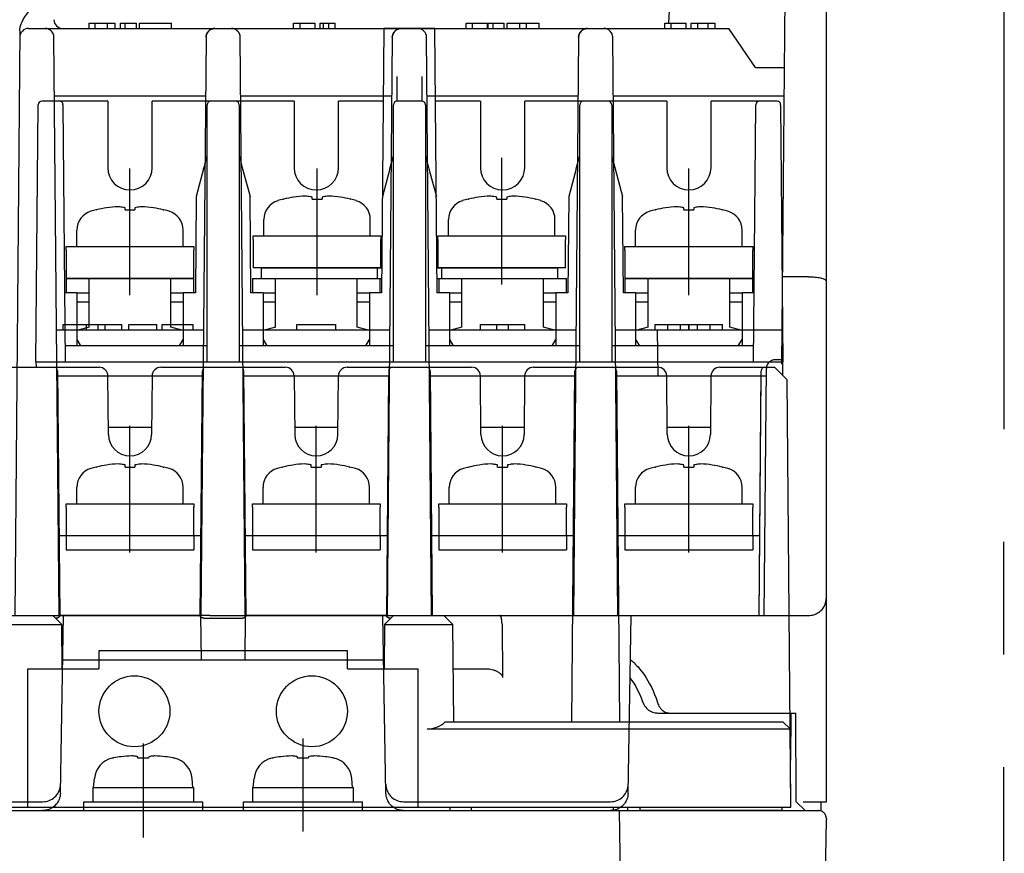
# Model space of a CAD drawing. Header units: millimetres. Extents: x 62 to 847, y -192 to 620.
# Tile 3 of 26: x 336 to 392, y -150 to -103. Entities that reach past the tile are written whole.
import ezdxf

# ---------------------------------------------------------------- set-up
doc = ezdxf.new("R2010")
doc.units = ezdxf.units.MM
doc.linetypes.add('PHANTOMX2', pattern=[127, 63.5, -12.7, 12.7, -12.7, 12.7, -12.7])
for name, color, linetype in [('10', 3, 'CONTINUOUS'), ('17', 6, 'CONTINUOUS'), ('18', 1, 'PHANTOMX2')]:
    doc.layers.add(name, color=color, linetype=linetype)

msp = doc.modelspace()

# ---------------------------------------------------------------- linework, layer by layer
at = {"layer": '10'}
for p, q in [((379.041, -122.763), (379.509, -69.122)), ((381.55, -147.428), (381.55, -77.428)), ((372.675, -103.528), (373.55, -86.828)), ((339.992, -103.828), (339.992, -103.528)), ((339.992, -103.528), (341.472, -103.528)), ((340.337, -103.828), (340.337, -103.528)), ((340.342, -103.828), (340.342, -103.528)), ((341.031, -103.828), (341.031, -103.528)), ((341.472, -103.828), (341.472, -103.528)), ((341.764, -103.828), (341.764, -103.528)), ((341.764, -103.528), (342.661, -103.528)), ((342.032, -103.828), (342.032, -103.528)), ((342.661, -103.828), (342.661, -103.528)), ((342.829, -103.828), (342.829, -103.528)), ((342.829, -103.528), (344.636, -103.528)), ((344.636, -103.828), (344.636, -103.528)), ((351.521, -103.828), (351.521, -103.528)), ((351.521, -103.528), (352.728, -103.528)), ((351.882, -103.828), (351.882, -103.528)), ((352.728, -103.828), (352.728, -103.528)), ((353.026, -103.828), (353.026, -103.528)), ((353.026, -103.528), (353.872, -103.528)), ((353.207, -103.828), (353.207, -103.528)), ((353.511, -103.828), (353.511, -103.528)), ((353.872, -103.828), (353.872, -103.528)), ((361.246, -103.528), (362.452, -103.528)), ((361.246, -103.828), (361.246, -103.528)), ((361.607, -103.828), (361.607, -103.528)), ((362.452, -103.828), (362.452, -103.528)), ((362.497, -103.528), (363.394, -103.528)), ((362.497, -103.828), (362.497, -103.528)), ((362.765, -103.828), (362.765, -103.528)), ((363.394, -103.828), (363.394, -103.528)), ((363.562, -103.528), (365.369, -103.528)), ((363.562, -103.828), (363.562, -103.528)), ((364.28, -103.828), (364.28, -103.528)), ((364.65, -103.828), (364.65, -103.528)), ((365.369, -103.828), (365.369, -103.528)), ((372.444, -103.528), (373.65, -103.528)), ((372.444, -103.828), (372.444, -103.528)), ((372.805, -103.828), (372.805, -103.528)), ((373.65, -103.828), (373.65, -103.528)), ((373.936, -103.528), (375.282, -103.528)), ((373.936, -103.828), (373.936, -103.528)), ((374.297, -103.828), (374.297, -103.528)), ((374.88, -103.828), (374.88, -103.528)), ((375.282, -103.828), (375.282, -103.528)), ((336.088, -103.959), (335.8, -136.928)), ((336.584, -103.828), (376.05, -103.828)), ((338.015, -104.324), (338.014, -104.286)), ((338.3, -136.928), (338.015, -104.324)), ((346.584, -104.324), (346.3, -136.928)), ((346.584, -104.324), (346.586, -104.288)), ((348.515, -104.324), (348.514, -104.287)), ((348.8, -136.928), (348.515, -104.324)), ((357.084, -104.324), (356.8, -136.928)), ((357.584, -103.827), (356.814, -103.827)), ((357.084, -104.324), (357.086, -104.288)), ((359.286, -103.827), (358.515, -103.827)), ((359.3, -136.928), (359.015, -104.324)), ((367.584, -104.324), (367.3, -136.928)), ((367.584, -104.324), (367.586, -104.288)), ((369.8, -136.928), (369.515, -104.324)), ((377.55, -106.028), (376.05, -103.828)), ((377.55, -106.028), (379.187, -106.028)), ((338.044, -107.628), (346.556, -107.628)), ((348.544, -107.628), (357.056, -107.628)), ((359.044, -107.628), (367.556, -107.628)), ((369.544, -107.628), (379.173, -107.628)), ((380.55, -117.828), (379.084, -117.828)), ((338.159, -120.828), (346.44, -120.828)), ((338.539, -120.828), (338.539, -120.528)), ((338.539, -120.528), (341.844, -120.528)), ((339.313, -120.828), (339.313, -120.528)), ((339.855, -120.828), (339.855, -120.528)), ((340.497, -120.828), (340.497, -120.528)), ((340.899, -120.828), (340.899, -120.528)), ((341.844, -120.828), (341.844, -120.528)), ((342.228, -120.828), (342.228, -120.528)), ((342.228, -120.528), (343.819, -120.528)), ((343.819, -120.828), (343.819, -120.528)), ((344.114, -120.528), (345.856, -120.528)), ((344.114, -120.828), (344.114, -120.528)), ((345.856, -120.828), (345.856, -120.528)), ((348.659, -120.828), (356.94, -120.828)), ((351.697, -120.528), (353.903, -120.528)), ((351.697, -120.828), (351.697, -120.528)), ((353.903, -120.828), (353.903, -120.528)), ((359.159, -120.828), (367.44, -120.828)), ((362.048, -120.528), (364.552, -120.528)), ((362.048, -120.828), (362.048, -120.528)), ((362.977, -120.828), (362.977, -120.528)), ((363.643, -120.828), (363.643, -120.528)), ((364.552, -120.828), (364.552, -120.528)), ((369.659, -120.828), (379.058, -120.828)), ((371.904, -120.528), (375.696, -120.528)), ((371.904, -120.828), (371.904, -120.528)), ((372.017, -120.828), (372.05, -123.428)), ((372.619, -120.828), (372.619, -120.528)), ((373.32, -120.828), (373.32, -120.528)), ((373.8, -120.828), (373.8, -120.528)), ((373.808, -120.828), (373.808, -120.528)), ((374.295, -120.828), (374.295, -120.528)), ((374.992, -120.828), (374.992, -120.528)), ((375.696, -120.828), (375.696, -120.528)), ((379.043, -122.504), (378.671, -122.504)), ((378.05, -136.928), (378.171, -122.999)), ((346.418, -123.428), (338.182, -123.428)), ((338.221, -123.428), (338.339, -136.928)), ((346.261, -136.928), (346.378, -123.428)), ((356.918, -123.428), (348.682, -123.428)), ((348.839, -136.928), (348.721, -123.428)), ((356.878, -123.428), (356.761, -136.928)), ((367.418, -123.428), (359.182, -123.428)), ((359.221, -123.428), (359.339, -136.928)), ((367.261, -136.928), (367.378, -123.428)), ((378.168, -123.428), (369.682, -123.428)), ((369.721, -123.428), (369.839, -136.928)), ((377.761, -136.928), (377.878, -123.428)), ((314.55, -136.928), (346.3, -136.928)), ((338.375, -146.945), (338.55, -136.928)), ((346.322, -139.428), (346.3, -136.928)), ((346.428, -136.928), (346.311, -136.928)), ((346.506, -136.928), (346.428, -136.928)), ((346.596, -136.928), (346.506, -136.928)), ((346.696, -136.928), (346.596, -136.928)), ((346.8, -136.928), (346.696, -136.928)), ((346.8, -136.928), (348.3, -136.928)), ((348.3, -136.928), (348.404, -136.928)), ((348.404, -136.928), (348.503, -136.928)), ((348.503, -136.928), (348.594, -136.928)), ((348.594, -136.928), (348.671, -136.928)), ((348.671, -136.928), (348.797, -136.928)), ((348.8, -136.928), (348.778, -139.428)), ((348.797, -136.928), (348.8, -136.928)), ((348.8, -136.928), (380.55, -136.928)), ((356.725, -146.945), (356.55, -136.928)), ((370.375, -146.945), (370.55, -136.928)), ((338.506, -139.428), (356.593, -139.428)), ((340.55, -139.428), (340.55, -139.928)), ((354.55, -139.928), (354.55, -139.428)), ((338.497, -139.928), (340.55, -139.928)), ((354.55, -139.928), (356.602, -139.928)), ((372.038, -142.428), (379.821, -142.428)), ((379.55, -147.728), (379.504, -142.428)), ((379.55, -142.428), (379.527, -145.078)), ((379.847, -147.428), (379.821, -142.428)), ((370.445, -142.928), (379.104, -142.928)), ((379.104, -142.928), (379.511, -143.328)), ((379.507, -142.928), (379.508, -142.928)), ((379.511, -143.328), (379.507, -142.928)), ((370.438, -143.327), (370.475, -143.327)), ((370.511, -143.328), (378.011, -143.328)), ((378.011, -143.328), (378.057, -143.328)), ((378.057, -143.328), (378.147, -143.328)), ((378.282, -143.327), (378.371, -143.327)), ((378.371, -143.327), (378.458, -143.327)), ((378.458, -143.327), (378.544, -143.327)), ((378.544, -143.327), (378.628, -143.327)), ((378.628, -143.327), (378.709, -143.327)), ((378.709, -143.327), (378.788, -143.327)), ((378.788, -143.327), (378.865, -143.327)), ((378.865, -143.327), (378.973, -143.326)), ((379.135, -143.326), (379.247, -143.327)), ((379.247, -143.327), (379.341, -143.327)), ((379.341, -143.327), (379.398, -143.327)), ((379.398, -143.327), (379.444, -143.327)), ((379.444, -143.327), (379.479, -143.327)), ((325.716, -147.428), (337.384, -147.428)), ((357.716, -147.428), (369.384, -147.428)), ((379.847, -147.428), (380.35, -147.928)), ((380.25, -147.428), (381.55, -147.428)), ((381.25, -147.928), (381.25, -147.428)), ((313.85, -147.928), (381.25, -147.928)), ((337.975, -147.728), (339.541, -147.728)), ((346.55, -147.728), (348.55, -147.728)), ((355.559, -147.728), (357.125, -147.728)), ((369.55, -147.928), (369.55, -147.912)), ((370.541, -185.437), (369.887, -147.928)), ((369.975, -147.728), (379.55, -147.728)), ((370.35, -147.728), (370.35, -147.928)), ((370.55, -147.728), (370.55, -147.715)), ((380.895, -185.928), (381.55, -148.428)), ((381.55, -148.378), (381.55, -148.428))]:
    msp.add_line(p, q, dxfattribs=at)
for points in [[(336.088, -103.959), (336.092, -103.872), (336.106, -103.779), (336.13, -103.678), (336.166, -103.568), (336.218, -103.446), (336.286, -103.313), (336.373, -103.17), (336.478, -103.013), (336.597, -102.845)], [(337.594, -103.834), (337.555, -103.83), (337.515, -103.828)], [(338.014, -104.286), (338.009, -104.25), (338.002, -104.214), (337.992, -104.178), (337.979, -104.141), (337.963, -104.105), (337.944, -104.07), (337.922, -104.037), (337.898, -104.006), (337.871, -103.977), (337.842, -103.95), (337.811, -103.925), (337.779, -103.903), (337.744, -103.883), (337.708, -103.867), (337.671, -103.853), (337.633, -103.842), (337.594, -103.834)], [(346.586, -104.288), (346.59, -104.253), (346.596, -104.219), (346.606, -104.183), (346.618, -104.146), (346.634, -104.11), (346.653, -104.075), (346.675, -104.041), (346.699, -104.009), (346.726, -103.979), (346.755, -103.952), (346.786, -103.927), (346.819, -103.904), (346.854, -103.884), (346.89, -103.867), (346.927, -103.853), (346.966, -103.842), (347.005, -103.834)], [(347.005, -103.834), (347.044, -103.83), (347.084, -103.828)], [(348.094, -103.834), (348.055, -103.83), (348.015, -103.828)], [(348.514, -104.287), (348.509, -104.251), (348.503, -104.216), (348.493, -104.179), (348.48, -104.142), (348.463, -104.106), (348.444, -104.071), (348.423, -104.038), (348.398, -104.007), (348.372, -103.977), (348.343, -103.95), (348.312, -103.925), (348.279, -103.903), (348.244, -103.884), (348.208, -103.867), (348.171, -103.853), (348.133, -103.842), (348.094, -103.834)], [(357.086, -104.288), (357.09, -104.253), (357.096, -104.219), (357.106, -104.183), (357.118, -104.146), (357.134, -104.11), (357.153, -104.075), (357.175, -104.041), (357.199, -104.009), (357.226, -103.979), (357.255, -103.952), (357.286, -103.927), (357.319, -103.904), (357.354, -103.884), (357.39, -103.867), (357.427, -103.853), (357.466, -103.842), (357.505, -103.834)], [(357.505, -103.834), (357.544, -103.83), (357.584, -103.828)], [(367.586, -104.288), (367.59, -104.253), (367.596, -104.219), (367.606, -104.183), (367.618, -104.146), (367.634, -104.11), (367.653, -104.075), (367.675, -104.041), (367.699, -104.009), (367.726, -103.979), (367.755, -103.952), (367.786, -103.927), (367.819, -103.904), (367.854, -103.884), (367.89, -103.867), (367.927, -103.853), (367.966, -103.842), (368.005, -103.834)], [(368.005, -103.834), (368.044, -103.83), (368.084, -103.828)], [(380.55, -117.828), (380.64, -117.829), (380.73, -117.832), (380.819, -117.837), (380.905, -117.845), (380.989, -117.854), (381.069, -117.865), (381.145, -117.878), (381.216, -117.893), (381.282, -117.91), (381.342, -117.928), (381.395, -117.947), (381.441, -117.968), (381.48, -117.99), (381.51, -118.013), (381.532, -118.036), (381.545, -118.06), (381.55, -118.084)], [(378.671, -122.504), (378.619, -122.506), (378.568, -122.514), (378.517, -122.528), (378.469, -122.546), (378.422, -122.57), (378.379, -122.598), (378.338, -122.631), (378.301, -122.667), (378.268, -122.708), (378.24, -122.751), (378.216, -122.797), (378.197, -122.845), (378.183, -122.896), (378.175, -122.947), (378.171, -122.999)], [(380.55, -136.928), (380.62, -136.926), (380.69, -136.918), (380.76, -136.906), (380.831, -136.888), (380.901, -136.864), (380.971, -136.835), (381.041, -136.799), (381.11, -136.756), (381.178, -136.706), (381.244, -136.648), (381.306, -136.582), (381.364, -136.509), (381.417, -136.427), (381.462, -136.337), (381.499, -136.242), (381.527, -136.14), (381.544, -136.035), (381.55, -135.928)], [(346.311, -136.928), (346.303, -136.928), (346.3, -136.928)], [(370.506, -139.428), (370.513, -139.433), (370.533, -139.447), (370.564, -139.471), (370.606, -139.505), (370.657, -139.549), (370.716, -139.604), (370.782, -139.669), (370.855, -139.745), (370.935, -139.832), (371.019, -139.931), (371.108, -140.042), (371.201, -140.165), (371.296, -140.3), (371.393, -140.448), (371.492, -140.609), (371.59, -140.784), (371.687, -140.97), (371.78, -141.169), (371.869, -141.379), (371.951, -141.599), (372.026, -141.828)], [(370.488, -140.445), (370.576, -140.57), (370.69, -140.748), (370.802, -140.939), (370.91, -141.141), (371.012, -141.354), (371.107, -141.576), (371.189, -141.794)], [(371.189, -141.794), (371.216, -141.862), (371.254, -141.942), (371.299, -142.016), (371.349, -142.086), (371.404, -142.15), (371.464, -142.209), (371.529, -142.261), (371.597, -142.306), (371.668, -142.344), (371.742, -142.375), (371.819, -142.399), (371.897, -142.416), (371.976, -142.426), (372.038, -142.428)], [(372.026, -141.828), (372.051, -141.903), (372.082, -141.975), (372.116, -142.042), (372.156, -142.106), (372.199, -142.164), (372.246, -142.218), (372.297, -142.266), (372.352, -142.308), (372.41, -142.344), (372.471, -142.374), (372.534, -142.397), (372.6, -142.414), (372.669, -142.425), (372.738, -142.428)], [(370.475, -143.327), (370.495, -143.328), (370.502, -143.328), (370.507, -143.328), (370.51, -143.328), (370.511, -143.328)], [(378.147, -143.328), (378.237, -143.327), (378.282, -143.327)], [(378.973, -143.326), (379.105, -143.326), (379.135, -143.326)], [(379.479, -143.327), (379.495, -143.327), (379.501, -143.328), (379.506, -143.328), (379.509, -143.328), (379.511, -143.328)], [(337.384, -147.428), (337.475, -147.424), (337.566, -147.411), (337.655, -147.391), (337.741, -147.362), (337.825, -147.325), (337.905, -147.281), (337.981, -147.23), (338.051, -147.172), (338.117, -147.108), (338.176, -147.039), (338.228, -146.964), (338.273, -146.885), (338.311, -146.802), (338.342, -146.715), (338.364, -146.627), (338.378, -146.537), (338.384, -146.445)], [(356.716, -146.445), (356.722, -146.537), (356.736, -146.627), (356.758, -146.715), (356.788, -146.802), (356.826, -146.885), (356.872, -146.964), (356.924, -147.039), (356.983, -147.108), (357.048, -147.172), (357.119, -147.23), (357.195, -147.281), (357.275, -147.325), (357.358, -147.362), (357.445, -147.391), (357.534, -147.411), (357.625, -147.424), (357.716, -147.428)], [(369.384, -147.428), (369.475, -147.424), (369.566, -147.411), (369.655, -147.391), (369.741, -147.362), (369.825, -147.325), (369.905, -147.281), (369.981, -147.23), (370.051, -147.172), (370.117, -147.108), (370.176, -147.039), (370.228, -146.964), (370.273, -146.885), (370.311, -146.802), (370.342, -146.715), (370.364, -146.627), (370.378, -146.537), (370.384, -146.445)], [(338.375, -146.945), (338.369, -147.037), (338.355, -147.127), (338.333, -147.215), (338.303, -147.302), (338.265, -147.385), (338.219, -147.464), (338.167, -147.539), (338.108, -147.608), (338.043, -147.672), (337.972, -147.73), (337.896, -147.781), (337.816, -147.825), (337.732, -147.862), (337.646, -147.891), (337.557, -147.911), (337.466, -147.924), (337.375, -147.928)], [(357.725, -147.928), (357.633, -147.924), (357.543, -147.911), (357.454, -147.891), (357.367, -147.862), (357.283, -147.825), (357.203, -147.781), (357.128, -147.73), (357.057, -147.672), (356.992, -147.608), (356.933, -147.539), (356.88, -147.464), (356.835, -147.385), (356.797, -147.302), (356.767, -147.215), (356.744, -147.127), (356.73, -147.037), (356.725, -146.945)], [(370.375, -146.945), (370.369, -147.037), (370.355, -147.127), (370.333, -147.215), (370.303, -147.302), (370.265, -147.385), (370.219, -147.464), (370.167, -147.539), (370.108, -147.608), (370.043, -147.672), (369.972, -147.73), (369.896, -147.781), (369.816, -147.825), (369.732, -147.862), (369.646, -147.891), (369.557, -147.911), (369.466, -147.924), (369.375, -147.928)], [(381.55, -148.378), (381.55, -148.374), (381.55, -148.369), (381.55, -148.365), (381.549, -148.361), (381.549, -148.356), (381.549, -148.351), (381.549, -148.346), (381.548, -148.341), (381.548, -148.336), (381.547, -148.332), (381.547, -148.327), (381.546, -148.322), (381.546, -148.317), (381.545, -148.312), (381.544, -148.306), (381.543, -148.3), (381.542, -148.293), (381.54, -148.286), (381.539, -148.278), (381.537, -148.27), (381.534, -148.26), (381.531, -148.25), (381.528, -148.239), (381.524, -148.227), (381.519, -148.213), (381.513, -148.199), (381.506, -148.184), (381.497, -148.167), (381.487, -148.149), (381.475, -148.129), (381.46, -148.109), (381.443, -148.086), (381.421, -148.063), (381.396, -148.039), (381.364, -148.014), (381.324, -147.988), (381.275, -147.963), (381.214, -147.943), (381.151, -147.931), (381.1, -147.928)]]:
    msp.add_lwpolyline(points, dxfattribs=at)
for centre in [(342.55, -142.328), (352.55, -142.328)]:
    msp.add_circle(centre, 2, dxfattribs=at)
for centre, start, end in [((338.507, -103.328), 180.4999, 270), ((336.584, -104.328), 90, 179.5), ((337.515, -104.328), 0.5, 90), ((347.084, -104.328), 90, 179.5), ((348.015, -104.328), 0.5, 90), ((357.584, -104.328), 90, 179.5), ((358.515, -104.328), 0.5, 90), ((368.084, -104.328), 90, 179.5), ((369.015, -104.328), 0.5, 90)]:
    msp.add_arc(centre, 0.5, start, end, dxfattribs=at)
at = {"layer": '17'}
for p, q in [((356.614, -103.827), (356.484, -118.727)), ((359.486, -103.827), (356.614, -103.827)), ((359.616, -118.727), (359.486, -103.827)), ((357.35, -107.927), (357.35, -106.527)), ((358.75, -106.527), (358.75, -107.927)), ((337, -122.627), (337.126, -108.125)), ((341.05, -107.927), (337.326, -107.927)), ((338.523, -108.125), (338.65, -122.627)), ((341.05, -107.927), (341.05, -111.677)), ((351.55, -107.927), (343.55, -107.927)), ((343.55, -111.677), (343.55, -107.927)), ((346.65, -122.627), (346.65, -108.127)), ((348.45, -108.127), (348.45, -122.627)), ((351.55, -107.927), (351.55, -111.677)), ((356.578, -107.927), (354.05, -107.927)), ((354.05, -111.677), (354.05, -107.927)), ((357.15, -122.627), (357.15, -108.127)), ((358.75, -107.927), (357.35, -107.927)), ((358.95, -108.127), (358.95, -122.627)), ((362.05, -107.927), (359.522, -107.927)), ((362.05, -107.927), (362.05, -111.677)), ((372.55, -107.927), (364.55, -107.927)), ((364.55, -111.677), (364.55, -107.927)), ((367.65, -122.627), (367.65, -108.127)), ((369.45, -108.127), (369.45, -122.627)), ((372.55, -107.927), (372.55, -111.677)), ((378.773, -107.927), (375.05, -107.927)), ((375.05, -111.677), (375.05, -107.927)), ((377.45, -122.627), (377.576, -108.125)), ((378.973, -108.125), (379.1, -122.627)), ((363.254, -118.267), (363.254, -111.13)), ((342.3, -118.867), (342.3, -111.73)), ((346.45, -111.743), (346.031, -113.306)), ((348.65, -111.743), (349.068, -113.306)), ((352.845, -118.867), (352.845, -111.73)), ((356.95, -111.743), (356.531, -113.306)), ((359.15, -111.743), (359.568, -113.306)), ((367.45, -111.743), (367.031, -113.306)), ((369.65, -111.743), (370.068, -113.306)), ((373.8, -118.867), (373.8, -111.73)), ((346.031, -113.306), (345.984, -118.727)), ((349.116, -118.727), (349.068, -113.306)), ((350.944, -113.457), (350.965, -113.457)), ((352.565, -113.457), (352.565, -113.342)), ((352.565, -113.457), (353.125, -113.457)), ((352.565, -113.457), (352.845, -113.457)), ((353.125, -113.342), (353.125, -113.457)), ((354.724, -113.457), (354.744, -113.457)), ((361.353, -113.457), (361.374, -113.457)), ((362.974, -113.457), (362.974, -113.342)), ((362.974, -113.457), (363.534, -113.457)), ((362.974, -113.457), (363.254, -113.457)), ((363.534, -113.342), (363.534, -113.457)), ((365.133, -113.457), (365.153, -113.457)), ((367.031, -113.306), (366.984, -118.727)), ((370.116, -118.727), (370.068, -113.306)), ((340.399, -114.057), (340.42, -114.057)), ((342.019, -114.057), (342.019, -113.942)), ((342.019, -114.057), (342.579, -114.057)), ((342.019, -114.057), (342.299, -114.057)), ((342.579, -113.942), (342.579, -114.057)), ((344.178, -114.057), (344.199, -114.057)), ((371.899, -114.057), (371.92, -114.057)), ((373.519, -114.057), (373.519, -113.942)), ((373.519, -114.057), (374.079, -114.057)), ((373.519, -114.057), (373.799, -114.057)), ((374.079, -113.942), (374.079, -114.057)), ((375.678, -114.057), (375.699, -114.057)), ((349.844, -115.528), (349.844, -114.595)), ((355.844, -115.528), (355.844, -114.595)), ((360.253, -115.528), (360.253, -114.595)), ((366.253, -115.528), (366.253, -114.595)), ((339.299, -116.128), (339.299, -115.195)), ((345.299, -116.128), (345.299, -115.195)), ((370.799, -116.128), (370.799, -115.195)), ((376.799, -116.128), (376.799, -115.195)), ((349.245, -115.728), (349.245, -115.528)), ((349.245, -115.528), (356.445, -115.528)), ((349.245, -115.728), (349.245, -117.328)), ((356.445, -115.528), (356.445, -115.728)), ((356.445, -117.328), (356.445, -115.728)), ((359.654, -115.728), (359.654, -115.528)), ((359.654, -115.528), (366.854, -115.528)), ((359.654, -115.728), (359.654, -117.328)), ((366.854, -115.528), (366.854, -115.728)), ((366.854, -117.328), (366.854, -115.728)), ((338.7, -116.328), (338.699, -116.128)), ((338.699, -116.128), (345.899, -116.128)), ((338.7, -116.328), (338.7, -117.928)), ((345.899, -116.128), (345.9, -116.328)), ((345.9, -117.928), (345.9, -116.328)), ((370.2, -116.328), (370.199, -116.128)), ((370.199, -116.128), (377.399, -116.128)), ((370.2, -116.328), (370.2, -117.928)), ((377.399, -116.128), (377.4, -116.328)), ((377.4, -117.928), (377.4, -116.328)), ((356.445, -117.328), (349.245, -117.328)), ((349.7, -117.328), (356.496, -117.328)), ((349.7, -117.328), (349.7, -117.928)), ((356.25, -117.928), (356.25, -117.328)), ((359.604, -117.328), (366.4, -117.328)), ((366.854, -117.328), (359.654, -117.328)), ((359.85, -117.328), (359.85, -117.928)), ((366.4, -117.328), (366.4, -117.928)), ((338.7, -117.928), (345.9, -117.928)), ((338.7, -117.928), (338.7, -118.728)), ((345.9, -117.928), (338.7, -117.928)), ((340, -120.673), (340, -117.928)), ((344.6, -120.673), (344.6, -117.928)), ((345.9, -118.728), (345.9, -117.928)), ((349.2, -117.928), (356.491, -117.928)), ((349.2, -117.928), (349.2, -118.728)), ((350.5, -120.673), (350.5, -117.928)), ((355.1, -120.673), (355.1, -117.928)), ((356.4, -118.728), (356.4, -117.928)), ((359.609, -117.928), (366.9, -117.928)), ((359.7, -117.928), (359.7, -118.728)), ((361, -120.673), (361, -117.928)), ((365.6, -120.673), (365.6, -117.928)), ((366.9, -118.728), (366.9, -117.928)), ((370.2, -117.928), (377.4, -117.928)), ((370.2, -117.928), (370.2, -118.728)), ((377.4, -117.928), (370.2, -117.928)), ((371.5, -120.673), (371.5, -117.928)), ((376.1, -120.673), (376.1, -117.928)), ((377.4, -118.728), (377.4, -117.928)), ((339.3, -118.727), (338.616, -118.727)), ((339.3, -118.727), (339.3, -121.727)), ((339.3, -118.728), (340, -118.728)), ((340, -118.736), (339.99, -118.727)), ((344.609, -118.727), (344.6, -118.736)), ((344.6, -118.728), (345.3, -118.728)), ((345.984, -118.727), (345.3, -118.727)), ((345.3, -118.727), (345.3, -121.727)), ((349.8, -118.727), (349.116, -118.727)), ((349.8, -118.727), (349.8, -121.727)), ((349.8, -118.728), (350.5, -118.728)), ((350.5, -118.736), (350.49, -118.727)), ((355.109, -118.727), (355.1, -118.736)), ((355.1, -118.728), (355.8, -118.728)), ((356.484, -118.727), (355.8, -118.727)), ((355.8, -118.727), (355.8, -121.727)), ((360.3, -118.727), (359.616, -118.727)), ((360.3, -118.727), (360.3, -121.727)), ((360.3, -118.728), (361, -118.728)), ((361, -118.736), (360.99, -118.727)), ((365.609, -118.727), (365.6, -118.736)), ((365.6, -118.728), (366.3, -118.728)), ((366.984, -118.727), (366.3, -118.727)), ((366.3, -118.727), (366.3, -121.727)), ((370.8, -118.727), (370.116, -118.727)), ((370.8, -118.727), (370.8, -121.727)), ((370.8, -118.728), (371.5, -118.728)), ((371.5, -118.736), (371.49, -118.727)), ((376.109, -118.727), (376.1, -118.736)), ((376.1, -118.728), (376.8, -118.728)), ((377.484, -118.727), (376.8, -118.727)), ((376.8, -118.727), (376.8, -121.727)), ((339.3, -119.247), (340, -119.247)), ((344.6, -119.247), (345.3, -119.247)), ((349.8, -119.247), (350.5, -119.247)), ((355.1, -119.247), (355.8, -119.247)), ((360.3, -119.247), (361, -119.247)), ((365.6, -119.247), (366.3, -119.247)), ((370.8, -119.247), (371.5, -119.247)), ((376.1, -119.247), (376.8, -119.247)), ((340, -120.673), (339.3, -120.861)), ((345.3, -120.861), (344.6, -120.673)), ((350.5, -120.673), (349.8, -120.861)), ((355.8, -120.861), (355.1, -120.673)), ((361, -120.673), (360.3, -120.861)), ((366.3, -120.861), (365.6, -120.673)), ((371.5, -120.673), (370.8, -120.861)), ((376.8, -120.861), (376.1, -120.673)), ((339.3, -121.361), (339.511, -121.727)), ((345.088, -121.727), (345.3, -121.361)), ((349.8, -121.361), (350.011, -121.727)), ((355.588, -121.727), (355.8, -121.361)), ((360.3, -121.361), (360.511, -121.727)), ((366.088, -121.727), (366.3, -121.361)), ((370.8, -121.361), (371.011, -121.727)), ((376.588, -121.727), (376.8, -121.361)), ((346.65, -121.727), (338.642, -121.727)), ((357.15, -121.727), (348.45, -121.727)), ((367.65, -121.727), (358.95, -121.727)), ((377.458, -121.727), (369.45, -121.727)), ((337, -122.627), (379.1, -122.627)), ((337, -122.627), (337.002, -122.928)), ((379.093, -123.388), (379.1, -122.627)), ((333.545, -122.928), (340.554, -122.928)), ((338.219, -123.126), (338.339, -136.955)), ((344.045, -122.928), (351.054, -122.928)), ((346.26, -136.955), (346.381, -123.126)), ((348.839, -136.955), (348.719, -123.126)), ((354.545, -122.928), (361.554, -122.928)), ((356.881, -123.126), (356.76, -136.955)), ((359.219, -123.126), (359.339, -136.928)), ((365.045, -122.928), (372.054, -122.928)), ((367.208, -142.928), (367.381, -123.126)), ((369.719, -123.126), (369.891, -142.928)), ((375.545, -122.928), (378.633, -122.928)), ((377.761, -136.928), (377.881, -123.126)), ((378.633, -122.928), (379.34, -123.634)), ((341.083, -126.722), (341.054, -123.424)), ((343.545, -123.424), (343.517, -126.722)), ((351.554, -123.424), (351.583, -126.722)), ((354.017, -126.722), (354.045, -123.424)), ((362.083, -126.722), (362.054, -123.424)), ((364.545, -123.424), (364.517, -126.722)), ((372.583, -126.722), (372.554, -123.424)), ((375.045, -123.424), (375.017, -126.722)), ((379.55, -147.728), (379.34, -123.634)), ((343.52, -126.327), (341.079, -126.327)), ((342.3, -133.367), (342.3, -126.23)), ((354.02, -126.327), (351.579, -126.327)), ((352.8, -133.367), (352.8, -126.23)), ((364.52, -126.327), (362.079, -126.327)), ((363.3, -133.367), (363.3, -126.23)), ((375.02, -126.327), (372.579, -126.327)), ((373.8, -133.367), (373.8, -126.23)), ((340.399, -128.557), (340.42, -128.557)), ((342.019, -128.557), (342.019, -128.442)), ((342.019, -128.557), (342.579, -128.557)), ((342.019, -128.557), (342.299, -128.557)), ((342.579, -128.442), (342.579, -128.557)), ((344.178, -128.557), (344.199, -128.557)), ((350.899, -128.557), (350.92, -128.557)), ((352.519, -128.557), (352.519, -128.442)), ((352.519, -128.557), (353.079, -128.557)), ((352.519, -128.557), (352.799, -128.557)), ((353.079, -128.442), (353.079, -128.557)), ((354.678, -128.557), (354.699, -128.557)), ((361.399, -128.557), (361.42, -128.557)), ((363.019, -128.557), (363.019, -128.442)), ((363.019, -128.557), (363.579, -128.557)), ((363.019, -128.557), (363.299, -128.557)), ((363.579, -128.442), (363.579, -128.557)), ((365.178, -128.557), (365.199, -128.557)), ((371.899, -128.557), (371.92, -128.557)), ((373.519, -128.557), (373.519, -128.442)), ((373.519, -128.557), (374.079, -128.557)), ((373.519, -128.557), (373.799, -128.557)), ((374.079, -128.442), (374.079, -128.557)), ((375.678, -128.557), (375.699, -128.557)), ((339.299, -130.628), (339.299, -129.695)), ((345.299, -130.628), (345.299, -129.695)), ((349.799, -130.628), (349.799, -129.695)), ((355.799, -130.628), (355.799, -129.695)), ((360.299, -130.628), (360.299, -129.695)), ((366.299, -130.628), (366.299, -129.695)), ((370.799, -130.628), (370.799, -129.695)), ((376.799, -130.628), (376.799, -129.695)), ((338.7, -130.828), (338.699, -130.628)), ((338.699, -130.628), (345.899, -130.628)), ((338.7, -130.828), (338.7, -132.428)), ((345.899, -130.628), (345.9, -130.828)), ((345.9, -132.428), (345.9, -130.828)), ((349.2, -130.828), (349.199, -130.628)), ((349.199, -130.628), (356.399, -130.628)), ((349.2, -130.828), (349.2, -132.428)), ((356.399, -130.628), (356.4, -130.828)), ((356.4, -132.428), (356.4, -130.828)), ((359.7, -130.828), (359.699, -130.628)), ((359.699, -130.628), (366.899, -130.628)), ((359.7, -130.828), (359.7, -132.428)), ((366.899, -130.628), (366.9, -130.828)), ((366.9, -132.428), (366.9, -130.828)), ((370.2, -130.828), (370.199, -130.628)), ((370.199, -130.628), (377.399, -130.628)), ((370.2, -130.828), (370.2, -132.428)), ((377.399, -130.628), (377.4, -130.828)), ((377.4, -132.428), (377.4, -130.828)), ((346.3, -132.428), (338.3, -132.428)), ((338.7, -132.428), (338.7, -133.228)), ((345.9, -132.428), (338.7, -132.428)), ((345.9, -132.428), (345.9, -133.228)), ((356.8, -132.428), (348.8, -132.428)), ((349.2, -132.428), (349.2, -133.228)), ((356.4, -132.428), (349.2, -132.428)), ((356.4, -132.428), (356.4, -133.228)), ((367.3, -132.428), (359.3, -132.428)), ((359.7, -132.428), (359.7, -133.228)), ((366.9, -132.428), (359.7, -132.428)), ((366.9, -132.428), (366.9, -133.228)), ((377.8, -132.428), (369.8, -132.428)), ((370.2, -132.428), (370.2, -133.228)), ((377.4, -132.428), (370.2, -132.428)), ((377.4, -132.428), (377.4, -133.228)), ((338.7, -133.228), (345.9, -133.228)), ((349.2, -133.228), (356.4, -133.228)), ((359.7, -133.228), (366.9, -133.228)), ((370.2, -133.228), (377.4, -133.228)), ((327.839, -136.928), (337.956, -136.928)), ((338.46, -137.432), (337.956, -136.928)), ((346.261, -136.928), (338.339, -136.928)), ((356.761, -136.928), (348.839, -136.928)), ((357.144, -136.928), (356.64, -137.432)), ((357.144, -136.928), (367.261, -136.928)), ((360.502, -137.432), (359.997, -136.928)), ((359.997, -136.928), (360.502, -137.432)), ((369.839, -136.928), (379.456, -136.928)), ((336.098, -137.432), (336.96, -137.432)), ((338.111, -137.084), (338.14, -137.084)), ((338.482, -139.928), (338.46, -137.432)), ((346.459, -137.084), (348.64, -137.084)), ((356.64, -137.432), (356.618, -139.928)), ((356.959, -137.084), (356.988, -137.084)), ((358.14, -137.432), (359.002, -137.432)), ((360.55, -142.928), (360.502, -137.432)), ((363.269, -137.424), (363.295, -140.422)), ((354.55, -138.928), (340.55, -138.928)), ((340.55, -138.928), (340.55, -139.928)), ((354.55, -139.928), (354.55, -138.928)), ((336.55, -139.928), (340.55, -139.928)), ((336.55, -147.728), (336.55, -139.928)), ((354.55, -139.928), (358.55, -139.928)), ((358.55, -147.728), (358.55, -139.928)), ((360.524, -139.928), (362.335, -139.928)), ((360.073, -142.928), (379.104, -142.928)), ((379.104, -142.928), (379.511, -143.328)), ((379.507, -142.928), (379.508, -142.928)), ((379.511, -143.328), (379.507, -142.928)), ((359.053, -143.328), (370.511, -143.328)), ((369.628, -143.326), (369.732, -143.326)), ((369.879, -143.327), (369.969, -143.327)), ((369.969, -143.327), (370.092, -143.327)), ((370.092, -143.327), (370.233, -143.327)), ((370.233, -143.327), (370.346, -143.327)), ((370.346, -143.327), (370.413, -143.327)), ((370.413, -143.327), (370.462, -143.327)), ((370.511, -143.328), (378.011, -143.328)), ((343.05, -144.145), (343.05, -149.449)), ((352.05, -143.856), (352.05, -149.112)), ((341.321, -144.972), (341.294, -144.972)), ((342.749, -144.972), (342.739, -144.89)), ((343.351, -144.972), (342.749, -144.972)), ((343.36, -144.89), (343.351, -144.972)), ((344.805, -144.972), (344.779, -144.972)), ((350.321, -144.972), (350.294, -144.972)), ((351.749, -144.972), (351.739, -144.89)), ((352.351, -144.972), (351.749, -144.972)), ((352.36, -144.89), (352.351, -144.972)), ((353.805, -144.972), (353.779, -144.972)), ((340.25, -146.628), (340.294, -146.125)), ((345.85, -146.628), (345.806, -146.125)), ((349.25, -146.628), (349.294, -146.125)), ((354.85, -146.628), (354.806, -146.125)), ((340.2, -146.628), (345.9, -146.628)), ((340.2, -146.628), (340.2, -147.428)), ((345.9, -147.428), (345.9, -146.628)), ((349.2, -146.628), (354.9, -146.628)), ((349.2, -146.628), (349.2, -147.428)), ((354.9, -147.428), (354.9, -146.628)), ((339.7, -147.428), (346.4, -147.428)), ((339.7, -147.928), (339.7, -147.428)), ((346.4, -147.928), (346.4, -147.428)), ((348.7, -147.428), (355.4, -147.428)), ((348.7, -147.928), (348.7, -147.428)), ((355.4, -147.928), (355.4, -147.428)), ((315.55, -147.728), (379.55, -147.728)), ((339.7, -147.928), (346.4, -147.928)), ((348.7, -147.928), (355.4, -147.928)), ((360.35, -147.928), (360.35, -147.728)), ((360.35, -147.928), (370.35, -147.928)), ((361.55, -147.928), (361.548, -147.728)), ((369.55, -147.928), (369.552, -147.728)), ((370.35, -147.728), (370.35, -147.928)), ((370.55, -147.728), (370.55, -147.715)), ((371.05, -147.928), (371.048, -147.728)), ((379.05, -147.928), (371.05, -147.928)), ((379.05, -147.928), (379.052, -147.728))]:
    msp.add_line(p, q, dxfattribs=at)
for points in [[(367.512, -143.328), (367.587, -143.328), (367.663, -143.328), (367.739, -143.328), (367.814, -143.328), (367.889, -143.328)], [(367.889, -143.328), (368.039, -143.327), (368.114, -143.327), (368.188, -143.327), (368.261, -143.327), (368.334, -143.327)], [(368.334, -143.327), (368.479, -143.327), (368.55, -143.327), (368.621, -143.327), (368.691, -143.327)], [(368.691, -143.327), (368.829, -143.327), (368.897, -143.327), (368.963, -143.327)], [(368.963, -143.327), (369.094, -143.327), (369.158, -143.327), (369.221, -143.327)], [(369.221, -143.327), (369.343, -143.327), (369.402, -143.326), (369.461, -143.326)], [(369.461, -143.326), (369.573, -143.326), (369.628, -143.326)], [(369.732, -143.326), (369.831, -143.326), (369.879, -143.327)], [(370.462, -143.327), (370.495, -143.328), (370.502, -143.328), (370.507, -143.328), (370.51, -143.328), (370.511, -143.328)]]:
    msp.add_lwpolyline(points, dxfattribs=at)
for centre in [(342.55, -142.328), (352.55, -142.328)]:
    msp.add_circle(centre, 2, dxfattribs=at)
for centre, radius, start, end in [((337.326, -108.127), 0.2, 90, 179.5), ((338.323, -108.127), 0.2, 0.5, 90), ((346.85, -108.127), 0.2, 90, 180), ((348.25, -108.127), 0.2, 0, 90), ((357.35, -108.127), 0.2, 90, 180), ((358.75, -108.127), 0.2, 0, 90), ((358.751, -108.126), 0.199, 45.0004, 46.9363), ((358.749, -108.128), 0.201, 29.4912, 44.9524), ((358.751, -108.127), 0.199, 22.4812, 29.474), ((367.85, -108.127), 0.2, 90, 180), ((369.25, -108.127), 0.2, 0, 90), ((377.776, -108.127), 0.2, 90, 179.5), ((378.773, -108.127), 0.2, 0.5, 90), ((342.3, -111.677), 1.25, 180, 0), ((352.8, -111.677), 1.25, 180, 0), ((363.3, -111.677), 1.25, 180, 0), ((373.8, -111.677), 1.25, 180, 0), ((350.944, -114.595), 1.1, 105.9836, 180), ((352.844, -121.228), 8, 103.739, 105.9836), ((352.844, -121.228), 7.995, 99.4977, 103.5946), ((352.395, -119.266), 5.987, 92.017, 98.3522), ((353.294, -119.262), 5.983, 81.6446, 87.9822), ((352.844, -121.228), 7.995, 76.4054, 80.5023), ((352.844, -121.228), 8, 74.0164, 76.261), ((354.744, -114.595), 1.1, 0, 74.0164), ((361.353, -114.595), 1.1, 105.9836, 180), ((363.253, -121.228), 8, 103.739, 105.9836), ((363.253, -121.228), 7.995, 99.4977, 103.5946), ((362.804, -119.266), 5.987, 92.017, 98.3522), ((363.703, -119.262), 5.983, 81.6446, 87.9822), ((363.253, -121.228), 7.995, 76.4054, 80.5023), ((363.253, -121.228), 8, 74.0164, 76.261), ((365.153, -114.595), 1.1, 0, 74.0164), ((340.399, -115.195), 1.1, 105.9836, 180), ((342.299, -121.828), 8, 103.739, 105.9836), ((342.299, -121.828), 7.995, 99.4977, 103.5946), ((341.849, -119.866), 5.987, 92.017, 98.3522), ((342.749, -119.862), 5.983, 81.6446, 87.9822), ((342.299, -121.828), 7.995, 76.4054, 80.5023), ((342.299, -121.828), 8, 74.0164, 76.261), ((344.199, -115.195), 1.1, 0, 74.0164), ((371.899, -115.195), 1.1, 105.9836, 180), ((373.799, -121.828), 8, 103.739, 105.9836), ((373.799, -121.828), 7.995, 99.4977, 103.5946), ((373.349, -119.866), 5.987, 92.017, 98.3522), ((374.249, -119.862), 5.983, 81.6446, 87.9822), ((373.799, -121.828), 7.995, 76.4054, 80.5023), ((373.799, -121.828), 8, 74.0164, 76.261), ((375.699, -115.195), 1.1, 0, 74.0164), ((338.019, -123.128), 0.2, 0.5, 90), ((340.554, -123.428), 0.5, 0.5, 90), ((344.045, -123.428), 0.5, 90, 179.5), ((346.581, -123.128), 0.2, 90, 179.5), ((348.519, -123.128), 0.2, 0.5, 90), ((351.054, -123.428), 0.5, 0.5, 90), ((354.545, -123.428), 0.5, 90, 179.5), ((357.081, -123.128), 0.2, 90, 179.5), ((359.019, -123.128), 0.2, 0.5, 90), ((361.554, -123.428), 0.5, 0.5, 90), ((365.045, -123.428), 0.5, 90, 179.5), ((367.581, -123.128), 0.2, 90, 179.5), ((369.519, -123.128), 0.2, 0.5, 90), ((372.054, -123.428), 0.5, 0.5, 90), ((375.545, -123.428), 0.5, 90, 179.5), ((378.081, -123.128), 0.2, 90, 179.5), ((342.3, -126.711), 1.217, 180.5, 359.5), ((352.8, -126.711), 1.217, 180.5, 359.5), ((363.3, -126.711), 1.217, 180.5, 359.5), ((373.8, -126.711), 1.217, 180.5, 359.5), ((340.399, -129.695), 1.1, 105.9836, 180), ((342.299, -136.328), 8, 103.739, 105.9836), ((342.299, -136.328), 7.995, 99.4977, 103.5946), ((341.849, -134.366), 5.987, 92.017, 98.3522), ((342.749, -134.362), 5.983, 81.6446, 87.9822), ((342.299, -136.328), 7.995, 76.4054, 80.5023), ((342.299, -136.328), 8, 74.0164, 76.261), ((344.199, -129.695), 1.1, 0, 74.0164), ((350.899, -129.695), 1.1, 105.9836, 180), ((352.799, -136.328), 8, 103.739, 105.9836), ((352.799, -136.328), 7.995, 99.4977, 103.5946), ((352.349, -134.366), 5.987, 92.017, 98.3522), ((353.249, -134.362), 5.983, 81.6446, 87.9822), ((352.799, -136.328), 7.995, 76.4054, 80.5023), ((352.799, -136.328), 8, 74.0164, 76.261), ((354.699, -129.695), 1.1, 0, 74.0164), ((361.399, -129.695), 1.1, 105.9836, 180), ((363.299, -136.328), 8, 103.739, 105.9836), ((363.299, -136.328), 7.995, 99.4977, 103.5946), ((362.849, -134.366), 5.987, 92.017, 98.3522), ((363.749, -134.362), 5.983, 81.6446, 87.9822), ((363.299, -136.328), 7.995, 76.4054, 80.5023), ((363.299, -136.328), 8, 74.0164, 76.261), ((365.199, -129.695), 1.1, 0, 74.0164), ((371.899, -129.695), 1.1, 105.9836, 180), ((373.799, -136.328), 8, 103.739, 105.9836), ((373.799, -136.328), 7.995, 99.4977, 103.5946), ((373.349, -134.366), 5.987, 92.017, 98.3522), ((374.249, -134.362), 5.983, 81.6446, 87.9822), ((373.799, -136.328), 7.995, 76.4054, 80.5023), ((373.799, -136.328), 8, 74.0164, 76.261), ((375.699, -129.695), 1.1, 0, 74.0164), ((363.518, -137.421), 0.25, 180.158, 180.5), ((342.599, -151.568), 6.724, 91.7502, 96.767), ((343.5, -151.568), 6.724, 83.233, 88.2498), ((351.599, -151.568), 6.724, 91.7502, 96.767), ((352.5, -151.568), 6.724, 83.233, 88.2498), ((341.589, -146.238), 1.3, 103.0925, 175), ((341.62, -146.285), 1.346, 100.7277, 102.8403), ((343.05, -153.832), 9.027, 97.9112, 100.7276), ((343.05, -153.832), 9.027, 79.2724, 82.0888), ((344.48, -146.285), 1.346, 77.1597, 79.2723), ((344.511, -146.238), 1.3, 5, 76.9075), ((350.589, -146.238), 1.3, 103.0925, 175), ((350.62, -146.285), 1.346, 100.7277, 102.8403), ((352.05, -153.832), 9.027, 97.9112, 100.7276), ((352.05, -153.832), 9.027, 79.2724, 82.0888), ((353.48, -146.285), 1.346, 77.1597, 79.2723), ((353.511, -146.238), 1.3, 5, 76.9075)]:
    msp.add_arc(centre, radius, start, end, dxfattribs=at)
for centre, major_axis, ratio, start_param, end_param in [((346.45, -111.742), (0.2, 0.746), 0.000585, -1.572978, -0.002182), ((348.65, -111.742), (-0.2, 0.746), 0.000585, 0.002182, 1.572978), ((356.95, -111.742), (0.2, 0.746), 0.000585, -1.572978, -0.002182), ((359.15, -111.742), (-0.2, 0.746), 0.000585, 0.002182, 1.572978), ((367.45, -111.742), (0.2, 0.746), 0.000585, -1.572978, -0.002182), ((369.65, -111.742), (-0.2, 0.746), 0.000585, 0.002182, 1.572978), ((359.04, -141.841), (1.391, -0.569), 0.987628, -1.178078, -0.427047)]:
    msp.add_ellipse(centre, major_axis=major_axis, ratio=ratio, start_param=start_param, end_param=end_param, dxfattribs=at)
msp.add_open_spline([(358.95, -108.127), (358.95, -108.101), (358.945, -108.075), (358.935, -108.051)], degree=3, dxfattribs=at)
for points, knots in [([(352.565, -113.342), (352.533, -113.334), (352.408, -113.306), (352.28, -113.288), (352.184, -113.283)], [0, 0, 0, 0, 0.252408, 1, 1, 1, 1]), ([(353.505, -113.283), (353.473, -113.285), (353.345, -113.295), (353.218, -113.319), (353.125, -113.342)], [0, 0, 0, 0, 0.248275, 1, 1, 1, 1]), ([(362.974, -113.342), (362.942, -113.334), (362.817, -113.306), (362.689, -113.288), (362.593, -113.283)], [0, 0, 0, 0, 0.252408, 1, 1, 1, 1]), ([(363.914, -113.283), (363.882, -113.285), (363.754, -113.295), (363.627, -113.319), (363.534, -113.342)], [0, 0, 0, 0, 0.248275, 1, 1, 1, 1]), ([(342.019, -113.942), (341.988, -113.934), (341.862, -113.906), (341.735, -113.888), (341.639, -113.883)], [0, 0, 0, 0, 0.252408, 1, 1, 1, 1]), ([(342.959, -113.883), (342.928, -113.885), (342.8, -113.895), (342.673, -113.919), (342.579, -113.942)], [0, 0, 0, 0, 0.248275, 1, 1, 1, 1]), ([(373.519, -113.942), (373.488, -113.934), (373.362, -113.906), (373.235, -113.888), (373.139, -113.883)], [0, 0, 0, 0, 0.252408, 1, 1, 1, 1]), ([(374.459, -113.883), (374.428, -113.885), (374.3, -113.895), (374.173, -113.919), (374.079, -113.942)], [0, 0, 0, 0, 0.248275, 1, 1, 1, 1]), ([(342.019, -128.442), (341.988, -128.434), (341.862, -128.406), (341.735, -128.388), (341.639, -128.383)], [0, 0, 0, 0, 0.252408, 1, 1, 1, 1]), ([(342.959, -128.383), (342.928, -128.385), (342.8, -128.395), (342.673, -128.419), (342.579, -128.442)], [0, 0, 0, 0, 0.248275, 1, 1, 1, 1]), ([(352.519, -128.442), (352.488, -128.434), (352.362, -128.406), (352.235, -128.388), (352.139, -128.383)], [0, 0, 0, 0, 0.252408, 1, 1, 1, 1]), ([(353.459, -128.383), (353.428, -128.385), (353.3, -128.395), (353.173, -128.419), (353.079, -128.442)], [0, 0, 0, 0, 0.248275, 1, 1, 1, 1]), ([(363.019, -128.442), (362.988, -128.434), (362.862, -128.406), (362.735, -128.388), (362.639, -128.383)], [0, 0, 0, 0, 0.252408, 1, 1, 1, 1]), ([(363.959, -128.383), (363.928, -128.385), (363.8, -128.395), (363.673, -128.419), (363.579, -128.442)], [0, 0, 0, 0, 0.248275, 1, 1, 1, 1]), ([(373.519, -128.442), (373.488, -128.434), (373.362, -128.406), (373.235, -128.388), (373.139, -128.383)], [0, 0, 0, 0, 0.252408, 1, 1, 1, 1]), ([(374.459, -128.383), (374.428, -128.385), (374.3, -128.395), (374.173, -128.419), (374.079, -128.442)], [0, 0, 0, 0, 0.248275, 1, 1, 1, 1]), ([(338.339, -136.955), (338.339, -136.957), (338.339, -136.962), (338.336, -136.971), (338.331, -136.979), (338.324, -136.989), (338.316, -136.998), (338.303, -137.012), (338.288, -137.026), (338.27, -137.039), (338.25, -137.053), (338.221, -137.068), (338.189, -137.078), (338.162, -137.083), (338.148, -137.084), (338.14, -137.084)], [0, 0, 0, 0, 0.029434, 0.063709, 0.1034, 0.148545, 0.198916, 0.254172, 0.377792, 0.445504, 0.51672, 0.668489, 0.830812, 0.914934, 1, 1, 1, 1]), ([(346.459, -137.084), (346.452, -137.084), (346.438, -137.083), (346.411, -137.078), (346.379, -137.068), (346.35, -137.053), (346.33, -137.039), (346.312, -137.026), (346.297, -137.012), (346.283, -136.998), (346.275, -136.989), (346.269, -136.979), (346.264, -136.971), (346.261, -136.962), (346.26, -136.957), (346.26, -136.955)], [0, 0, 0, 0, 0.085066, 0.169188, 0.331511, 0.48328, 0.554496, 0.622208, 0.745828, 0.801084, 0.851455, 0.8966, 0.936291, 0.970566, 1, 1, 1, 1]), ([(348.839, -136.955), (348.839, -136.957), (348.839, -136.962), (348.836, -136.971), (348.831, -136.979), (348.824, -136.989), (348.816, -136.998), (348.803, -137.012), (348.788, -137.026), (348.77, -137.039), (348.75, -137.053), (348.721, -137.068), (348.689, -137.078), (348.662, -137.083), (348.648, -137.084), (348.64, -137.084)], [0, 0, 0, 0, 0.029434, 0.063709, 0.1034, 0.148545, 0.198916, 0.254172, 0.377793, 0.445504, 0.51672, 0.668489, 0.830812, 0.914934, 1, 1, 1, 1]), ([(356.959, -137.084), (356.952, -137.084), (356.938, -137.083), (356.911, -137.078), (356.879, -137.068), (356.85, -137.053), (356.83, -137.039), (356.812, -137.026), (356.797, -137.012), (356.783, -136.998), (356.775, -136.989), (356.769, -136.979), (356.764, -136.971), (356.761, -136.962), (356.76, -136.957), (356.76, -136.955)], [0, 0, 0, 0, 0.085066, 0.169188, 0.331511, 0.48328, 0.554496, 0.622207, 0.745828, 0.801084, 0.851455, 0.8966, 0.936291, 0.970566, 1, 1, 1, 1]), ([(363.269, -137.422), (363.269, -137.389), (363.267, -137.325), (363.261, -137.247), (363.255, -137.187), (363.249, -137.146), (363.242, -137.107), (363.234, -137.071), (363.226, -137.039), (363.217, -137.01), (363.207, -136.986), (363.197, -136.966), (363.189, -136.951), (363.181, -136.942), (363.176, -136.937), (363.17, -136.933), (363.165, -136.93), (363.16, -136.928), (363.156, -136.928), (363.154, -136.928)], [0, 0, 0, 0, 0.186512, 0.365411, 0.449904, 0.530068, 0.605224, 0.674774, 0.738207, 0.795115, 0.845205, 0.888338, 0.924587, 0.940259, 0.954413, 0.967203, 0.978851, 0.989655, 1, 1, 1, 1]), ([(334.598, -137.432), (334.598, -137.432), (334.598, -137.432), (334.598, -137.432), (334.598, -137.432), (334.599, -137.432), (334.6, -137.432), (334.601, -137.432), (334.602, -137.432), (334.604, -137.432), (334.606, -137.432), (334.61, -137.432), (334.615, -137.432), (334.621, -137.432), (334.628, -137.432), (334.635, -137.431), (334.644, -137.431), (334.653, -137.431), (334.668, -137.431), (334.688, -137.431), (334.714, -137.431), (334.744, -137.431), (334.777, -137.431), (334.814, -137.431), (334.853, -137.431), (334.895, -137.431), (334.958, -137.431), (335.042, -137.431), (335.151, -137.431), (335.268, -137.431), (335.394, -137.431), (335.527, -137.431), (335.664, -137.431), (335.807, -137.432), (335.951, -137.432), (336.049, -137.432), (336.098, -137.432)], [0, 0, 0, 0, 0.000041, 0.000117, 0.00038, 0.000793, 0.001354, 0.002066, 0.002927, 0.003937, 0.005097, 0.007864, 0.011226, 0.015182, 0.019729, 0.024863, 0.030583, 0.036885, 0.043764, 0.05924, 0.076974, 0.096923, 0.11904, 0.14327, 0.169557, 0.197837, 0.228043, 0.293935, 0.366601, 0.445345, 0.529411, 0.617992, 0.710239, 0.805267, 0.902165, 1, 1, 1, 1]), ([(336.96, -137.432), (337.009, -137.432), (337.106, -137.432), (337.251, -137.432), (337.393, -137.431), (337.531, -137.431), (337.664, -137.431), (337.789, -137.431), (337.907, -137.431), (338.016, -137.431), (338.1, -137.431), (338.162, -137.431), (338.205, -137.431), (338.244, -137.431), (338.28, -137.431), (338.314, -137.431), (338.343, -137.431), (338.37, -137.431), (338.39, -137.431), (338.404, -137.431), (338.414, -137.431), (338.422, -137.431), (338.43, -137.432), (338.437, -137.432), (338.443, -137.432), (338.448, -137.432), (338.452, -137.432), (338.454, -137.432), (338.456, -137.432), (338.457, -137.432), (338.458, -137.432), (338.459, -137.432), (338.459, -137.432), (338.46, -137.432), (338.46, -137.432), (338.46, -137.432), (338.46, -137.432)], [0, 0, 0, 0, 0.097837, 0.194734, 0.289762, 0.382009, 0.470591, 0.554656, 0.6334, 0.706066, 0.771958, 0.802163, 0.830443, 0.85673, 0.880961, 0.903078, 0.923027, 0.94076, 0.956236, 0.963116, 0.969417, 0.975137, 0.980272, 0.984818, 0.988774, 0.992136, 0.994903, 0.996063, 0.997073, 0.997934, 0.998646, 0.999207, 0.99962, 0.999883, 0.999959, 1, 1, 1, 1]), ([(356.64, -137.432), (356.64, -137.432), (356.64, -137.432), (356.64, -137.432), (356.64, -137.432), (356.641, -137.432), (356.642, -137.432), (356.643, -137.432), (356.644, -137.432), (356.646, -137.432), (356.648, -137.432), (356.652, -137.432), (356.657, -137.432), (356.663, -137.432), (356.67, -137.432), (356.677, -137.431), (356.686, -137.431), (356.695, -137.431), (356.71, -137.431), (356.73, -137.431), (356.756, -137.431), (356.786, -137.431), (356.819, -137.431), (356.856, -137.431), (356.895, -137.431), (356.937, -137.431), (357, -137.431), (357.084, -137.431), (357.193, -137.431), (357.31, -137.431), (357.436, -137.431), (357.568, -137.431), (357.706, -137.431), (357.848, -137.432), (357.993, -137.432), (358.091, -137.432), (358.14, -137.432)], [0, 0, 0, 0, 0.000041, 0.000117, 0.00038, 0.000793, 0.001354, 0.002066, 0.002927, 0.003937, 0.005097, 0.007864, 0.011226, 0.015182, 0.019729, 0.024863, 0.030583, 0.036885, 0.043764, 0.05924, 0.076974, 0.096923, 0.11904, 0.14327, 0.169557, 0.197837, 0.228043, 0.293935, 0.366601, 0.445345, 0.529411, 0.617992, 0.710239, 0.805267, 0.902165, 1, 1, 1, 1]), ([(359.002, -137.432), (359.051, -137.432), (359.148, -137.432), (359.293, -137.432), (359.435, -137.431), (359.573, -137.431), (359.706, -137.431), (359.831, -137.431), (359.949, -137.431), (360.058, -137.431), (360.142, -137.431), (360.204, -137.431), (360.247, -137.431), (360.286, -137.431), (360.322, -137.431), (360.355, -137.431), (360.385, -137.431), (360.412, -137.431), (360.432, -137.431), (360.446, -137.431), (360.456, -137.431), (360.464, -137.431), (360.472, -137.432), (360.479, -137.432), (360.485, -137.432), (360.49, -137.432), (360.493, -137.432), (360.496, -137.432), (360.497, -137.432), (360.499, -137.432), (360.5, -137.432), (360.501, -137.432), (360.501, -137.432), (360.502, -137.432), (360.502, -137.432), (360.502, -137.432), (360.502, -137.432)], [0, 0, 0, 0, 0.097837, 0.194734, 0.289762, 0.382009, 0.470591, 0.554656, 0.6334, 0.706066, 0.771958, 0.802163, 0.830443, 0.85673, 0.880961, 0.903078, 0.923027, 0.94076, 0.956236, 0.963116, 0.969417, 0.975137, 0.980272, 0.984818, 0.988774, 0.992136, 0.994903, 0.996063, 0.997073, 0.997934, 0.998646, 0.999207, 0.99962, 0.999883, 0.999959, 1, 1, 1, 1]), ([(362.335, -139.928), (362.383, -139.928), (362.48, -139.933), (362.624, -139.953), (362.742, -139.981), (362.834, -140.01), (362.903, -140.035), (362.969, -140.064), (363.034, -140.097), (363.096, -140.135), (363.155, -140.178), (363.208, -140.227), (363.246, -140.275), (363.27, -140.317), (363.284, -140.35), (363.293, -140.386), (363.295, -140.41), (363.295, -140.422)], [0, 0, 0, 0, 0.125009, 0.250021, 0.375031, 0.437552, 0.500072, 0.562591, 0.625107, 0.687617, 0.750119, 0.812602, 0.875046, 0.906293, 0.937534, 0.968769, 1, 1, 1, 1]), ([(378.011, -143.328), (378.107, -143.328), (378.295, -143.327), (378.527, -143.327), (378.705, -143.327), (378.829, -143.327), (378.946, -143.326), (379.054, -143.326), (379.152, -143.326), (379.24, -143.327), (379.316, -143.327), (379.373, -143.327), (379.411, -143.327), (379.435, -143.327), (379.456, -143.327), (379.474, -143.327), (379.488, -143.327), (379.498, -143.327), (379.504, -143.328), (379.507, -143.328), (379.509, -143.328), (379.51, -143.328), (379.511, -143.328)], [0, 0, 0, 0, 0.191746, 0.376379, 0.463871, 0.547053, 0.625152, 0.697442, 0.763251, 0.821969, 0.87305, 0.916019, 0.934334, 0.950477, 0.964411, 0.976104, 0.985529, 0.992663, 0.995365, 0.99749, 0.999035, 1, 1, 1, 1]), ([(342.739, -144.89), (342.711, -144.884), (342.596, -144.864), (342.481, -144.851), (342.394, -144.846)], [0, 0, 0, 0, 0.253029, 1, 1, 1, 1]), ([(343.706, -144.846), (343.677, -144.848), (343.561, -144.856), (343.446, -144.873), (343.36, -144.89)], [0, 0, 0, 0, 0.24737, 1, 1, 1, 1]), ([(351.739, -144.89), (351.711, -144.884), (351.596, -144.864), (351.481, -144.851), (351.394, -144.846)], [0, 0, 0, 0, 0.253029, 1, 1, 1, 1]), ([(352.706, -144.846), (352.677, -144.848), (352.561, -144.856), (352.446, -144.873), (352.36, -144.89)], [0, 0, 0, 0, 0.24737, 1, 1, 1, 1])]:
    msp.add_open_spline(points, degree=3, knots=knots, dxfattribs=at)
at = {"layer": '18', "ltscale": 0.5}
msp.add_line((391.55, -189.928), (391.58, -50.428), dxfattribs=at)

doc.saveas('drawing.dxf')
